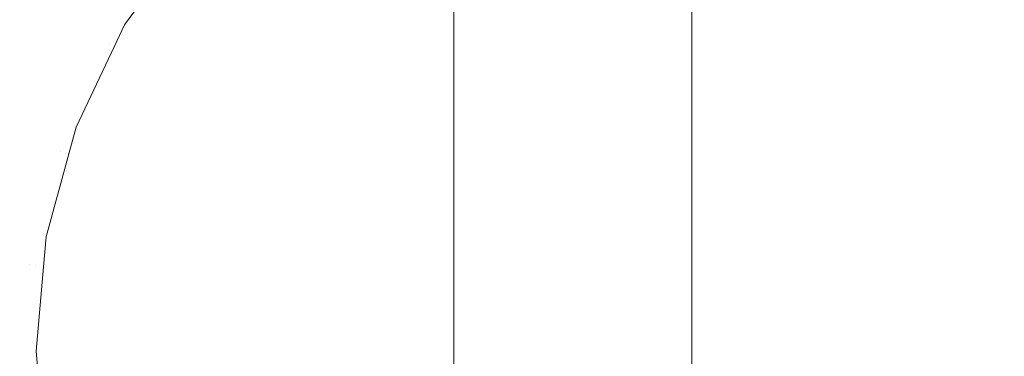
# Model space of a CAD drawing. Header units: millimetres. Extents: x -211 to 218, y -248 to 286.
# Tile 3 of 214: x -211 to -186, y -227 to -218. Entities that reach past the tile are written whole.
import ezdxf

# ---------------------------------------------------------------- set-up
doc = ezdxf.new("R2010")
doc.units = ezdxf.units.MM
doc.header["$LTSCALE"] = 25.4
doc.layers.add('None', color=7, linetype='Continuous', lineweight=9)

msp = doc.modelspace()

# ---------------------------------------------------------------- linework, layer by layer
at = {"layer": 'None', "color": 7, "linetype": 'Continuous', "lineweight": 9}
for points, invisible_edges in [([(-206.578, -216.607, -418.496), (-207.946, -218.505, -417.795), (-113.293, -136.462, -10.627), (-111.94, -134.585, -11.32)], 10), ([(-113.565, -137.034, -10.449), (-113.293, -136.462, -10.627), (-207.946, -218.505, -417.795), (-208.21, -219.061, -417.622)], 10), ([(-113.982, -137.912, -10.175), (-113.565, -137.034, -10.449), (-208.21, -219.061, -417.622)], 10), ([(-208.21, -219.061, -417.622), (-209.17, -221.081, -416.992), (-114.517, -139.039, -9.823), (-113.982, -137.912, -10.175)], 10), ([(-114.704, -139.729, -9.641), (-114.517, -139.039, -9.823), (-209.17, -221.081, -416.992), (-209.195, -221.174, -416.967)], 10), ([(-209.354, -221.761, -416.812), (-209.921, -223.852, -416.259), (-115.268, -141.81, -9.09), (-114.704, -139.729, -9.641)], 10), ([(-209.195, -221.174, -416.967), (-209.354, -221.761, -416.812), (-114.704, -139.729, -9.641)], 10), ([(-115.335, -142.567, -8.922), (-115.268, -141.81, -9.09), (-209.921, -223.852, -416.259), (-209.988, -224.606, -416.091)], 10), ([(-209.988, -224.606, -416.091), (-210.176, -226.734, -415.619), (-115.523, -144.692, -8.45), (-115.335, -142.567, -8.922)], 10), ([(-115.459, -145.449, -8.313), (-115.523, -144.692, -8.45), (-210.176, -226.734, -415.619), (-210.111, -227.495, -415.48)], 10), ([(-210.111, -227.495, -415.48), (-209.927, -229.64, -415.091), (-115.275, -147.597, -7.923), (-115.459, -145.449, -8.313)], 10), ([(-115.094, -148.289, -7.826), (-115.275, -147.597, -7.923), (-209.927, -229.64, -415.091), (-209.743, -230.342, -414.992)], 10), ([(-209.743, -230.342, -414.992), (-209.183, -232.48, -414.692), (-114.53, -150.438, -7.524), (-115.094, -148.289, -7.826)], 10), ([(-114.444, -150.629, -7.505), (-114.53, -150.438, -7.524), (-209.183, -232.48, -414.692)], 10), ([(-114.27, -151.012, -7.468), (-114.444, -150.629, -7.505), (-209.183, -232.48, -414.692), (-208.916, -233.07, -414.635)], 10), ([(-208.916, -233.07, -414.635), (-207.965, -235.169, -414.433), (-113.312, -153.127, -7.265), (-114.27, -151.012, -7.468)], 10), ([(-113.025, -153.553, -7.246), (-113.312, -153.127, -7.265), (-207.965, -235.169, -414.433), (-207.664, -235.616, -414.413)], 10), ([(-207.664, -235.616, -414.413), (-206.31, -237.625, -414.323), (-111.658, -155.583, -7.155), (-113.025, -153.553, -7.246)], 10), ([(-111.396, -155.859, -7.16), (-111.658, -155.583, -7.155), (-206.31, -237.625, -414.323), (-206.027, -237.923, -414.329)], 10), ([(-206.027, -237.923, -414.329), (-204.27, -239.773, -414.364), (-109.617, -157.731, -7.196), (-111.396, -155.859, -7.16)], 10), ([(-109.617, -157.731, -7.196), (-204.27, -239.773, -414.364), (-201.905, -241.549, -414.556), (-107.252, -159.506, -7.388)], 5), ([(-107.144, -159.562, -7.402), (-107.252, -159.506, -7.388), (-201.905, -241.549, -414.556), (-201.757, -241.625, -414.575)], 10), ([(-106.344, -159.974, -7.505), (-107.144, -159.562, -7.402), (-201.757, -241.625, -414.575)], 10), ([(-201.757, -241.625, -414.575), (-199.288, -242.897, -414.893), (-104.635, -160.855, -7.725), (-106.344, -159.974, -7.505)], 10), ([(-104.611, -160.862, -7.729), (-104.635, -160.855, -7.725), (-199.288, -242.897, -414.893)], 10), ([(-101.877, -161.725, -8.191), (-104.611, -160.862, -7.729), (-199.288, -242.897, -414.893)], 10), ([(-199.288, -242.897, -414.893), (-196.498, -243.778, -415.364), (-101.845, -161.735, -8.196), (-101.877, -161.725, -8.191)], 10), ([(-99.325, -162.387, -10.319), (-101.845, -161.735, -8.196), (-196.498, -243.778, -415.364)], 11), ([(-196.498, -243.778, -415.364), (-196.472, -243.781, -415.369), (-99.325, -162.387, -10.319)], 10), ([(-196.472, -243.781, -415.369), (-193.62, -244.164, -415.955), (-99.325, -162.387, -10.319)], 10), ([(-99.325, -164.706, -23.367), (-99.325, -162.387, -10.319), (-193.62, -244.164, -415.955)], 10), ([(-94.583, -163.657, -27.887), (-97.336, -164.879, -27.629), (-187.95, -243.42, -417.423), (-187.826, -243.368, -417.463)], 10), ([(-187.826, -243.368, -417.463), (-185.33, -242.314, -418.255), (-94.583, -163.657, -27.887)], 10), ([(-193.62, -244.164, -415.955), (-190.741, -244.043, -416.649), (-99.325, -164.706, -23.367)], 10), ([(-99.325, -165.442, -27.51), (-99.325, -164.706, -23.367), (-190.741, -244.043, -416.649)], 10), ([(-190.686, -244.031, -416.664), (-97.336, -164.879, -27.629), (-99.325, -165.442, -27.51)], 9), ([(-190.686, -244.031, -416.664), (-189.595, -243.788, -416.967), (-97.336, -164.879, -27.629)], 10), ([(-189.595, -243.788, -416.967), (-187.95, -243.42, -417.423), (-97.336, -164.879, -27.629)], 10), ([(-99.325, -165.442, -27.51), (-190.741, -244.043, -416.649), (-190.686, -244.031, -416.664)], 9), ([(-199.637, -209.917, 25.571), (-199.637, -225.987, 15.145), (-199.637, -227.384, 17.297), (-199.637, -213.274, 26.451)], 15), ([(-199.637, -209.917, 25.571), (-199.637, -219.602, 18.026), (-199.637, -219.934, 17.919)], 9), ([(-199.637, -209.917, 25.571), (-199.637, -218.244, 17.859), (-199.637, -218.567, 17.99)], 9), ([(-199.637, -209.917, 25.571), (-199.637, -219.257, 18.075), (-199.637, -219.602, 18.026)], 9), ([(-199.637, -218.567, 17.99), (-199.637, -218.908, 18.062), (-199.637, -209.917, 25.571)], 10), ([(-199.637, -219.934, 17.919), (-199.637, -220.241, 17.755), (-199.637, -225.987, 15.145), (-199.637, -209.917, 25.571)], 14), ([(-199.637, -218.908, 18.062), (-199.637, -219.257, 18.075), (-199.637, -209.917, 25.571)], 10), ([(-193.637, -209.917, 25.571), (-193.637, -225.987, 15.145), (-193.637, -220.241, 17.755), (-193.637, -219.934, 17.919)], 11), ([(-193.637, -219.934, 17.919), (-193.637, -212.954, 21.021), (-193.637, -209.917, 25.571)], 11), ([(-193.637, -213.274, 26.451), (-193.637, -227.384, 17.297), (-193.637, -225.987, 15.145), (-193.637, -209.917, 25.571)], 15), ([(-193.637, -212.954, 21.021), (-193.637, -218.908, 18.062), (-193.637, -218.567, 17.99)], 9), ([(-193.637, -212.954, 21.021), (-193.637, -219.257, 18.075), (-193.637, -218.908, 18.062)], 9), ([(-193.637, -212.954, 21.021), (-193.637, -219.934, 17.919), (-193.637, -219.602, 18.026)], 9), ([(-193.637, -219.602, 18.026), (-193.637, -219.257, 18.075), (-193.637, -212.954, 21.021)], 10), ([(-193.637, -218.567, 17.99), (-193.637, -218.244, 17.859), (-193.637, -212.954, 21.021)], 10), ([(-199.637, -232.677, 26.348), (-199.637, -215.18, 26.445), (-199.637, -213.274, 26.451), (-199.637, -227.384, 17.297)], 12), ([(-193.637, -227.384, 17.297), (-193.637, -213.274, 26.451), (-193.637, -215.18, 26.445), (-193.637, -232.677, 26.348)], 9), ([(-204.736, -218.156, -428.132), (-202.945, -216.364, -428.132), (-201.845, -217.675, -430.476), (-203.425, -219.256, -430.476)], 15), ([(-206.578, -216.607, -418.496), (-206.617, -216.578, -419.866), (-208.316, -219.004, -419.866)], 11), ([(-208.316, -219.004, -419.866), (-206.617, -216.578, -419.866), (-206.356, -216.797, -422.748), (-208.02, -219.174, -422.748)], 15), ([(-208.316, -219.004, -419.866), (-207.946, -218.505, -417.795), (-206.578, -216.607, -418.496)], 9), ([(-201.845, -217.675, -430.476), (-200.013, -216.393, -430.476), (-198.971, -218.199, -432.496), (-200.504, -219.272, -432.496)], 15), ([(-187.188, -216.393, -430.476), (-185.357, -217.675, -430.476), (-186.698, -219.272, -432.496), (-188.231, -218.199, -432.496)], 15), ([(-208.02, -219.174, -422.748), (-206.356, -216.797, -422.748), (-205.723, -217.328, -425.531), (-207.305, -219.588, -425.531)], 15), ([(-195.466, -216.923, -432.496), (-193.601, -216.76, -432.496), (-193.601, -219.158, -434.13), (-195.049, -219.285, -434.13)], 15), ([(-193.601, -216.76, -432.496), (-191.736, -216.923, -432.496), (-192.152, -219.285, -434.13), (-193.601, -219.158, -434.13)], 15), ([(-197.274, -217.408, -432.496), (-195.466, -216.923, -432.496), (-195.049, -219.285, -434.13), (-196.454, -219.661, -434.13)], 15), ([(-191.736, -216.923, -432.496), (-189.928, -217.408, -432.496), (-190.748, -219.661, -434.13), (-192.152, -219.285, -434.13)], 15), ([(-207.305, -219.588, -425.531), (-205.723, -217.328, -425.531), (-204.736, -218.156, -428.132), (-206.19, -220.231, -428.132)], 15), ([(-198.971, -218.199, -432.496), (-197.274, -217.408, -432.496), (-196.454, -219.661, -434.13), (-197.772, -220.276, -434.13)], 15), ([(-189.928, -217.408, -432.496), (-188.231, -218.199, -432.496), (-189.43, -220.276, -434.13), (-190.748, -219.661, -434.13)], 15), ([(-203.425, -219.256, -430.476), (-201.845, -217.675, -430.476), (-200.504, -219.272, -432.496), (-201.828, -220.596, -432.496)], 15), ([(-185.357, -217.675, -430.476), (-183.776, -219.256, -430.476), (-185.374, -220.596, -432.496), (-186.698, -219.272, -432.496)], 15), ([(-199.637, -217.894, 5.53), (-199.637, -219.049, 14.08), (-199.637, -218.704, 14.129)], 9), ([(-199.637, -217.894, 5.53), (-199.637, -219.788, 5.59), (-199.637, -219.398, 14.093), (-199.637, -219.049, 14.08)], 10), ([(-199.637, -218.704, 14.129), (-199.637, -218.372, 14.236), (-199.637, -217.894, 5.53)], 10), ([(-199.637, -219.788, 5.59), (-199.637, -217.894, 5.53), (-193.637, -217.894, 5.53), (-193.637, -219.788, 5.59)], 10), ([(-193.637, -218.064, 14.4), (-199.637, -218.064, 14.4), (-199.637, -218.372, 14.236), (-193.637, -218.372, 14.236)], 5), ([(-193.637, -219.788, 5.59), (-193.637, -217.894, 5.53), (-193.637, -219.049, 14.08), (-193.637, -219.398, 14.093)], 10), ([(-193.637, -217.894, 5.53), (-193.637, -218.372, 14.236), (-193.637, -218.704, 14.129)], 9), ([(-193.637, -218.704, 14.129), (-193.637, -219.049, 14.08), (-193.637, -217.894, 5.53)], 10), ([(-206.19, -220.231, -428.132), (-204.736, -218.156, -428.132), (-203.425, -219.256, -430.476), (-204.708, -221.087, -430.476)], 15), ([(-200.504, -219.272, -432.496), (-198.971, -218.199, -432.496), (-197.772, -220.276, -434.13), (-198.963, -221.11, -434.13)], 15), ([(-193.637, -218.567, 17.99), (-199.637, -218.567, 17.99), (-199.637, -218.244, 17.859), (-193.637, -218.244, 17.859)], 5), ([(-188.231, -218.199, -432.496), (-186.698, -219.272, -432.496), (-188.239, -221.11, -434.13), (-189.43, -220.276, -434.13)], 15), ([(-208.316, -219.004, -419.866), (-208.21, -219.061, -417.622), (-207.946, -218.505, -417.795)], 9), ([(-193.637, -218.372, 14.236), (-199.637, -218.372, 14.236), (-199.637, -218.704, 14.129), (-193.637, -218.704, 14.129)], 5), ([(-193.637, -218.908, 18.062), (-199.637, -218.908, 18.062), (-199.637, -218.567, 17.99), (-193.637, -218.567, 17.99)], 5), ([(-193.637, -218.704, 14.129), (-199.637, -218.704, 14.129), (-199.637, -219.049, 14.08), (-193.637, -219.049, 14.08)], 5), ([(-208.21, -219.061, -417.622), (-208.316, -219.004, -419.866), (-209.567, -221.688, -419.866)], 11), ([(-209.567, -221.688, -419.866), (-208.316, -219.004, -419.866), (-208.02, -219.174, -422.748), (-209.247, -221.805, -422.748)], 15), ([(-209.567, -221.688, -419.866), (-209.17, -221.081, -416.992), (-208.21, -219.061, -417.622)], 9), ([(-193.637, -219.257, 18.075), (-199.637, -219.257, 18.075), (-199.637, -218.908, 18.062), (-193.637, -218.908, 18.062)], 5), ([(-193.637, -219.049, 14.08), (-199.637, -219.049, 14.08), (-199.637, -219.398, 14.093), (-193.637, -219.398, 14.093)], 5), ([(-209.247, -221.805, -422.748), (-208.02, -219.174, -422.748), (-207.305, -219.588, -425.531), (-208.471, -222.087, -425.531)], 15), ([(-204.708, -221.087, -430.476), (-203.425, -219.256, -430.476), (-201.828, -220.596, -432.496), (-202.902, -222.13, -432.496)], 15), ([(-201.828, -220.596, -432.496), (-200.504, -219.272, -432.496), (-198.963, -221.11, -434.13), (-199.991, -222.138, -434.13)], 15), ([(-193.637, -219.602, 18.026), (-199.637, -219.602, 18.026), (-199.637, -219.257, 18.075), (-193.637, -219.257, 18.075)], 5), ([(-196.454, -219.661, -434.13), (-195.049, -219.285, -434.13), (-194.591, -221.886, -435.334), (-195.55, -222.144, -435.334)], 15), ([(-195.049, -219.285, -434.13), (-193.601, -219.158, -434.13), (-193.601, -221.8, -435.334), (-194.591, -221.886, -435.334)], 15), ([(-193.601, -219.158, -434.13), (-192.152, -219.285, -434.13), (-192.611, -221.886, -435.334), (-193.601, -221.8, -435.334)], 15), ([(-192.152, -219.285, -434.13), (-190.748, -219.661, -434.13), (-191.651, -222.144, -435.334), (-192.611, -221.886, -435.334)], 15), ([(-186.698, -219.272, -432.496), (-185.374, -220.596, -432.496), (-187.211, -222.138, -434.13), (-188.239, -221.11, -434.13)], 15), ([(-208.471, -222.087, -425.531), (-207.305, -219.588, -425.531), (-206.19, -220.231, -428.132), (-207.261, -222.528, -428.132)], 15), ([(-199.637, -219.738, 14.165), (-199.637, -219.398, 14.093), (-199.637, -219.788, 5.59)], 10), ([(-193.637, -219.398, 14.093), (-199.637, -219.398, 14.093), (-199.637, -219.738, 14.165), (-193.637, -219.738, 14.165)], 5), ([(-193.637, -219.788, 5.59), (-193.637, -219.398, 14.093), (-193.637, -219.738, 14.165)], 9), ([(-193.637, -219.934, 17.919), (-199.637, -219.934, 17.919), (-199.637, -219.602, 18.026), (-193.637, -219.602, 18.026)], 5), ([(-199.637, -219.788, 5.59), (-199.637, -220.062, 14.296), (-199.637, -219.738, 14.165)], 9), ([(-193.637, -219.738, 14.165), (-199.637, -219.738, 14.165), (-199.637, -220.062, 14.296), (-193.637, -220.062, 14.296)], 5), ([(-199.637, -220.616, 14.714), (-199.637, -220.357, 14.481), (-199.637, -219.788, 5.59), (-199.637, -225.987, 15.145)], 14), ([(-199.637, -220.357, 14.481), (-199.637, -220.062, 14.296), (-199.637, -219.788, 5.59)], 10), ([(-199.637, -239.749, 6.216), (-199.637, -225.987, 15.145), (-199.637, -219.788, 5.59)], 3), ([(-199.637, -239.749, 6.216), (-199.637, -219.788, 5.59), (-193.637, -219.788, 5.59), (-193.637, -239.749, 6.216)], 10), ([(-197.772, -220.276, -434.13), (-196.454, -219.661, -434.13), (-195.55, -222.144, -435.334), (-196.451, -222.563, -435.334)], 15), ([(-193.637, -219.738, 14.165), (-193.637, -220.062, 14.296), (-193.637, -219.788, 5.59)], 10), ([(-193.637, -225.987, 15.145), (-193.637, -219.788, 5.59), (-193.637, -220.357, 14.481), (-193.637, -220.616, 14.714)], 11), ([(-193.637, -219.788, 5.59), (-193.637, -220.062, 14.296), (-193.637, -220.357, 14.481)], 9), ([(-193.637, -219.788, 5.59), (-193.637, -225.987, 15.145), (-193.637, -239.749, 6.216)], 3), ([(-190.748, -219.661, -434.13), (-189.43, -220.276, -434.13), (-190.751, -222.563, -435.334), (-191.651, -222.144, -435.334)], 15), ([(-193.637, -220.241, 17.755), (-199.637, -220.241, 17.755), (-199.637, -219.934, 17.919), (-193.637, -219.934, 17.919)], 5), ([(-193.637, -220.062, 14.296), (-199.637, -220.062, 14.296), (-199.637, -220.357, 14.481), (-193.637, -220.357, 14.481)], 5), ([(-207.261, -222.528, -428.132), (-206.19, -220.231, -428.132), (-204.708, -221.087, -430.476), (-205.652, -223.113, -430.476)], 15), ([(-199.637, -225.987, 15.145), (-199.637, -220.241, 17.755), (-199.637, -220.516, 17.541)], 9), ([(-193.637, -220.516, 17.541), (-199.637, -220.516, 17.541), (-199.637, -220.241, 17.755), (-193.637, -220.241, 17.755)], 5), ([(-198.963, -221.11, -434.13), (-197.772, -220.276, -434.13), (-196.451, -222.563, -435.334), (-197.265, -223.133, -435.334)], 15), ([(-193.637, -220.516, 17.541), (-193.637, -220.241, 17.755), (-193.637, -225.987, 15.145)], 10), ([(-189.43, -220.276, -434.13), (-188.239, -221.11, -434.13), (-189.937, -223.133, -435.334), (-190.751, -222.563, -435.334)], 15), ([(-193.637, -220.357, 14.481), (-199.637, -220.357, 14.481), (-199.637, -220.616, 14.714), (-193.637, -220.616, 14.714)], 5), ([(-199.637, -220.516, 17.541), (-199.637, -220.75, 17.282), (-199.637, -225.987, 15.145)], 10), ([(-193.637, -220.75, 17.282), (-199.637, -220.75, 17.282), (-199.637, -220.516, 17.541), (-193.637, -220.516, 17.541)], 5), ([(-193.637, -225.987, 15.145), (-193.637, -220.75, 17.282), (-193.637, -220.516, 17.541)], 9), ([(-202.902, -222.13, -432.496), (-201.828, -220.596, -432.496), (-199.991, -222.138, -434.13), (-200.825, -223.329, -434.13)], 15), ([(-199.637, -225.987, 15.145), (-199.637, -220.831, 14.989), (-199.637, -220.616, 14.714)], 9), ([(-193.637, -220.616, 14.714), (-199.637, -220.616, 14.714), (-199.637, -220.831, 14.989), (-193.637, -220.831, 14.989)], 5), ([(-199.637, -225.987, 15.145), (-199.637, -220.75, 17.282), (-199.637, -220.935, 16.986)], 9), ([(-193.637, -220.935, 16.986), (-199.637, -220.935, 16.986), (-199.637, -220.75, 17.282), (-193.637, -220.75, 17.282)], 5), ([(-199.637, -220.994, 15.297), (-199.637, -220.831, 14.989), (-199.637, -225.987, 15.145)], 10), ([(-193.637, -220.831, 14.989), (-199.637, -220.831, 14.989), (-199.637, -220.994, 15.297), (-193.637, -220.994, 15.297)], 5), ([(-193.637, -220.616, 14.714), (-193.637, -220.831, 14.989), (-193.637, -225.987, 15.145)], 10), ([(-193.637, -220.935, 16.986), (-193.637, -220.75, 17.282), (-193.637, -225.987, 15.145)], 10), ([(-193.637, -225.987, 15.145), (-193.637, -220.831, 14.989), (-193.637, -220.994, 15.297)], 9), ([(-185.374, -220.596, -432.496), (-184.3, -222.13, -432.496), (-186.377, -223.329, -434.13), (-187.211, -222.138, -434.13)], 15), ([(-209.567, -221.688, -419.866), (-209.366, -221.758, -416.978), (-209.195, -221.174, -416.967), (-209.17, -221.081, -416.992)], 11), ([(-199.637, -220.935, 16.986), (-199.637, -221.065, 16.663), (-199.637, -225.987, 15.145)], 10), ([(-193.637, -221.065, 16.663), (-199.637, -221.065, 16.663), (-199.637, -220.935, 16.986), (-193.637, -220.935, 16.986)], 5), ([(-199.637, -225.987, 15.145), (-199.637, -221.102, 15.628), (-199.637, -220.994, 15.297)], 9), ([(-193.637, -220.994, 15.297), (-199.637, -220.994, 15.297), (-199.637, -221.102, 15.628), (-193.637, -221.102, 15.628)], 5), ([(-199.637, -221.065, 16.663), (-199.637, -221.138, 16.322), (-199.637, -225.987, 15.145)], 10), ([(-193.637, -221.138, 16.322), (-199.637, -221.138, 16.322), (-199.637, -221.065, 16.663), (-193.637, -221.065, 16.663)], 5), ([(-193.637, -225.987, 15.145), (-193.637, -221.065, 16.663), (-193.637, -220.935, 16.986)], 9), ([(-193.637, -220.994, 15.297), (-193.637, -221.102, 15.628), (-193.637, -225.987, 15.145)], 10), ([(-193.637, -225.987, 15.145), (-193.637, -221.138, 16.322), (-193.637, -221.065, 16.663)], 9), ([(-209.195, -221.174, -416.967), (-209.366, -221.758, -416.978), (-209.354, -221.761, -416.812)], 3), ([(-205.652, -223.113, -430.476), (-204.708, -221.087, -430.476), (-202.902, -222.13, -432.496), (-203.693, -223.826, -432.496)], 15), ([(-199.991, -222.138, -434.13), (-198.963, -221.11, -434.13), (-197.265, -223.133, -435.334), (-197.967, -223.836, -435.334)], 15), ([(-199.637, -225.987, 15.145), (-199.637, -221.15, 15.974), (-199.637, -221.102, 15.628)], 9), ([(-193.637, -221.102, 15.628), (-199.637, -221.102, 15.628), (-199.637, -221.15, 15.974), (-193.637, -221.15, 15.974)], 5), ([(-199.637, -221.138, 16.322), (-199.637, -221.15, 15.974), (-199.637, -225.987, 15.145)], 10), ([(-193.637, -221.15, 15.974), (-199.637, -221.15, 15.974), (-199.637, -221.138, 16.322), (-193.637, -221.138, 16.322)], 5), ([(-193.637, -221.102, 15.628), (-193.637, -221.15, 15.974), (-193.637, -225.987, 15.145)], 10), ([(-193.637, -225.987, 15.145), (-193.637, -221.15, 15.974), (-193.637, -221.138, 16.322)], 9), ([(-188.239, -221.11, -434.13), (-187.211, -222.138, -434.13), (-189.235, -223.836, -435.334), (-189.937, -223.133, -435.334)], 15), ([(-209.366, -221.758, -416.978), (-209.567, -221.688, -419.866), (-210.334, -224.549, -419.866)], 11), ([(-210.334, -224.549, -419.866), (-209.567, -221.688, -419.866), (-209.247, -221.805, -422.748), (-209.998, -224.608, -422.748)], 15), ([(-210.334, -224.549, -419.866), (-210.182, -224.576, -416.967), (-209.366, -221.758, -416.978)], 11), ([(-209.366, -221.758, -416.978), (-210.182, -224.576, -416.967), (-209.921, -223.852, -416.259)], 11), ([(-209.998, -224.608, -422.748), (-209.247, -221.805, -422.748), (-208.471, -222.087, -425.531), (-209.184, -224.752, -425.531)], 15), ([(-209.921, -223.852, -416.259), (-209.354, -221.761, -416.812), (-209.366, -221.758, -416.978)], 10), ([(-194.591, -221.886, -435.334), (-193.601, -221.8, -435.334), (-193.601, -224.608, -436.07), (-194.103, -224.651, -436.07)], 15), ([(-193.601, -221.8, -435.334), (-192.611, -221.886, -435.334), (-193.099, -224.651, -436.07), (-193.601, -224.608, -436.07)], 15), ([(-195.55, -222.144, -435.334), (-194.591, -221.886, -435.334), (-194.103, -224.651, -436.07), (-194.59, -224.782, -436.07)], 15), ([(-192.611, -221.886, -435.334), (-191.651, -222.144, -435.334), (-192.612, -224.782, -436.07), (-193.099, -224.651, -436.07)], 15), ([(-209.184, -224.752, -425.531), (-208.471, -222.087, -425.531), (-207.261, -222.528, -428.132), (-207.916, -224.975, -428.132)], 15), ([(-203.693, -223.826, -432.496), (-202.902, -222.13, -432.496), (-200.825, -223.329, -434.13), (-201.439, -224.647, -434.13)], 15), ([(-200.825, -223.329, -434.13), (-199.991, -222.138, -434.13), (-197.967, -223.836, -435.334), (-198.537, -224.65, -435.334)], 15), ([(-196.451, -222.563, -435.334), (-195.55, -222.144, -435.334), (-194.59, -224.782, -436.07), (-195.047, -224.995, -436.07)], 15), ([(-191.651, -222.144, -435.334), (-190.751, -222.563, -435.334), (-192.155, -224.995, -436.07), (-192.612, -224.782, -436.07)], 15), ([(-187.211, -222.138, -434.13), (-186.377, -223.329, -434.13), (-188.665, -224.65, -435.334), (-189.235, -223.836, -435.334)], 15), ([(-184.3, -222.13, -432.496), (-183.509, -223.826, -432.496), (-185.763, -224.647, -434.13), (-186.377, -223.329, -434.13)], 15), ([(-207.916, -224.975, -428.132), (-207.261, -222.528, -428.132), (-205.652, -223.113, -430.476), (-206.231, -225.273, -430.476)], 15), ([(-197.265, -223.133, -435.334), (-196.451, -222.563, -435.334), (-195.047, -224.995, -436.07), (-195.46, -225.284, -436.07)], 15), ([(-190.751, -222.563, -435.334), (-189.937, -223.133, -435.334), (-191.742, -225.284, -436.07), (-192.155, -224.995, -436.07)], 15), ([(-206.231, -225.273, -430.476), (-205.652, -223.113, -430.476), (-203.693, -223.826, -432.496), (-204.177, -225.635, -432.496)], 15), ([(-197.967, -223.836, -435.334), (-197.265, -223.133, -435.334), (-195.46, -225.284, -436.07), (-195.816, -225.641, -436.07)], 15), ([(-189.937, -223.133, -435.334), (-189.235, -223.836, -435.334), (-191.385, -225.641, -436.07), (-191.742, -225.284, -436.07)], 15), ([(-201.439, -224.647, -434.13), (-200.825, -223.329, -434.13), (-198.537, -224.65, -435.334), (-198.957, -225.55, -435.334)], 15), ([(-186.377, -223.329, -434.13), (-185.763, -224.647, -434.13), (-188.245, -225.55, -435.334), (-188.665, -224.65, -435.334)], 15), ([(-210.182, -224.576, -416.967), (-209.988, -224.606, -416.091), (-209.921, -223.852, -416.259)], 9), ([(-204.177, -225.635, -432.496), (-203.693, -223.826, -432.496), (-201.439, -224.647, -434.13), (-201.815, -226.051, -434.13)], 15), ([(-198.537, -224.65, -435.334), (-197.967, -223.836, -435.334), (-195.816, -225.641, -436.07), (-196.105, -226.054, -436.07)], 15), ([(-189.235, -223.836, -435.334), (-188.665, -224.65, -435.334), (-191.096, -226.054, -436.07), (-191.385, -225.641, -436.07)], 15), ([(-183.509, -223.826, -432.496), (-183.024, -225.635, -432.496), (-185.386, -226.051, -434.13), (-185.763, -224.647, -434.13)], 15), ([(-210.438, -227.5, -416.967), (-210.182, -224.576, -416.967), (-210.334, -224.549, -419.866), (-210.592, -227.5, -419.866)], 15), ([(-210.592, -227.5, -419.866), (-210.334, -224.549, -419.866), (-209.998, -224.608, -422.748), (-210.251, -227.5, -422.748)], 15), ([(-210.182, -224.576, -416.967), (-210.438, -227.5, -416.967), (-210.176, -226.734, -415.619)], 11), ([(-210.251, -227.5, -422.748), (-209.998, -224.608, -422.748), (-209.184, -224.752, -425.531), (-209.425, -227.5, -425.531)], 15), ([(-210.176, -226.734, -415.619), (-209.988, -224.606, -416.091), (-210.182, -224.576, -416.967)], 10), ([(-209.425, -227.5, -425.531), (-209.184, -224.752, -425.531), (-207.916, -224.975, -428.132), (-208.137, -227.5, -428.132)], 15), ([(-201.815, -226.051, -434.13), (-201.439, -224.647, -434.13), (-198.957, -225.55, -435.334), (-199.214, -226.51, -435.334)], 15), ([(-198.957, -225.55, -435.334), (-198.537, -224.65, -435.334), (-196.105, -226.054, -436.07), (-196.319, -226.51, -436.07)], 15), ([(-195.047, -224.995, -436.07), (-194.59, -224.782, -436.07), (-193.601, -227.5, -436.318)], 11), ([(-194.59, -224.782, -436.07), (-194.103, -224.651, -436.07), (-193.601, -227.5, -436.318)], 11), ([(-194.103, -224.651, -436.07), (-193.601, -224.608, -436.07), (-193.601, -227.5, -436.318)], 11), ([(-193.601, -224.608, -436.07), (-193.099, -224.651, -436.07), (-193.601, -227.5, -436.318)], 11), ([(-193.099, -224.651, -436.07), (-192.612, -224.782, -436.07), (-193.601, -227.5, -436.318)], 11), ([(-192.612, -224.782, -436.07), (-192.155, -224.995, -436.07), (-193.601, -227.5, -436.318)], 11), ([(-188.665, -224.65, -435.334), (-188.245, -225.55, -435.334), (-190.883, -226.51, -436.07), (-191.096, -226.054, -436.07)], 15), ([(-185.763, -224.647, -434.13), (-185.386, -226.051, -434.13), (-187.988, -226.51, -435.334), (-188.245, -225.55, -435.334)], 15), ([(-208.137, -227.5, -428.132), (-207.916, -224.975, -428.132), (-206.231, -225.273, -430.476), (-206.426, -227.5, -430.476)], 15), ([(-195.46, -225.284, -436.07), (-195.047, -224.995, -436.07), (-193.601, -227.5, -436.318)], 11), ([(-192.155, -224.995, -436.07), (-191.742, -225.284, -436.07), (-193.601, -227.5, -436.318)], 11), ([(-206.426, -227.5, -430.476), (-206.231, -225.273, -430.476), (-204.177, -225.635, -432.496), (-204.341, -227.5, -432.496)], 15), ([(-195.816, -225.641, -436.07), (-195.46, -225.284, -436.07), (-193.601, -227.5, -436.318)], 11), ([(-191.742, -225.284, -436.07), (-191.385, -225.641, -436.07), (-193.601, -227.5, -436.318)], 11), ([(-199.214, -226.51, -435.334), (-198.957, -225.55, -435.334), (-196.319, -226.51, -436.07), (-196.449, -226.997, -436.07)], 15), ([(-188.245, -225.55, -435.334), (-187.988, -226.51, -435.334), (-190.753, -226.997, -436.07), (-190.883, -226.51, -436.07)], 15), ([(-204.341, -227.5, -432.496), (-204.177, -225.635, -432.496), (-201.815, -226.051, -434.13), (-201.942, -227.5, -434.13)], 15), ([(-196.105, -226.054, -436.07), (-195.816, -225.641, -436.07), (-193.601, -227.5, -436.318)], 11), ([(-191.385, -225.641, -436.07), (-191.096, -226.054, -436.07), (-193.601, -227.5, -436.318)], 11), ([(-201.942, -227.5, -434.13), (-201.815, -226.051, -434.13), (-199.214, -226.51, -435.334), (-199.301, -227.5, -435.334)], 15), ([(-199.637, -244.246, 6.357), (-199.637, -227.384, 17.297), (-199.637, -225.987, 15.145), (-199.637, -239.749, 6.216)], 7), ([(-193.637, -239.749, 6.216), (-193.637, -225.987, 15.145), (-193.637, -227.384, 17.297), (-193.637, -244.246, 6.357)], 7), ([(-185.386, -226.051, -434.13), (-185.26, -227.5, -434.13), (-187.901, -227.5, -435.334), (-187.988, -226.51, -435.334)], 15), ([(-196.319, -226.51, -436.07), (-196.105, -226.054, -436.07), (-193.601, -227.5, -436.318)], 11), ([(-191.096, -226.054, -436.07), (-190.883, -226.51, -436.07), (-193.601, -227.5, -436.318)], 11), ([(-199.301, -227.5, -435.334), (-199.214, -226.51, -435.334), (-196.449, -226.997, -436.07), (-196.493, -227.5, -436.07)], 15), ([(-196.449, -226.997, -436.07), (-196.319, -226.51, -436.07), (-193.601, -227.5, -436.318)], 11), ([(-190.883, -226.51, -436.07), (-190.753, -226.997, -436.07), (-193.601, -227.5, -436.318)], 11), ([(-187.988, -226.51, -435.334), (-187.901, -227.5, -435.334), (-190.709, -227.5, -436.07), (-190.753, -226.997, -436.07)], 15), ([(-210.438, -227.5, -416.967), (-210.111, -227.495, -415.48), (-210.176, -226.734, -415.619)], 9)]:
    msp.add_3dface(points, dxfattribs=dict(at, invisible_edges=invisible_edges))
msp.add_3dface([(-199.637, -232.677, 26.348), (-193.637, -232.677, 26.348), (-193.637, -215.18, 26.445), (-199.637, -215.18, 26.445)], dxfattribs=at)

doc.saveas('drawing.dxf')
